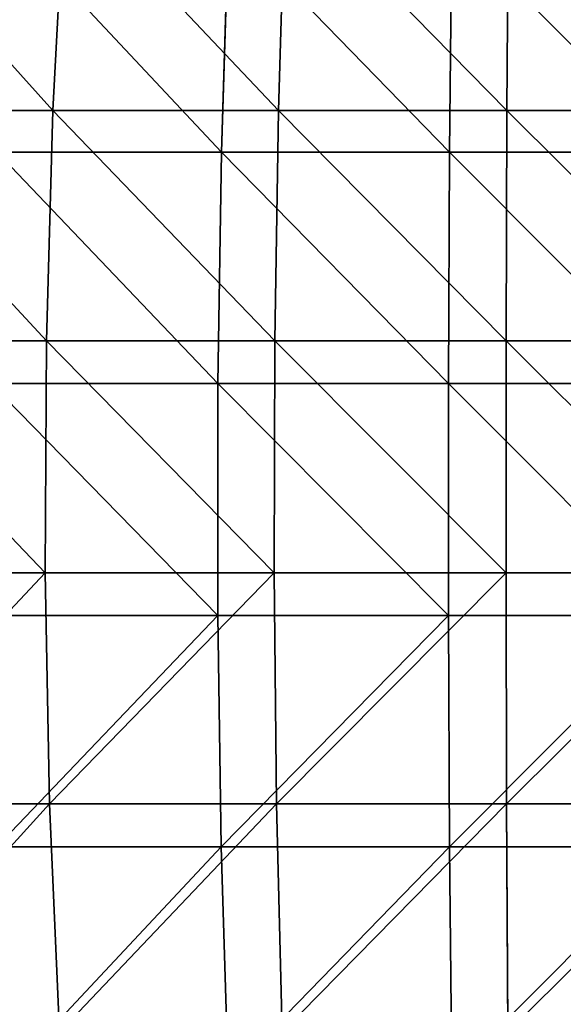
# Model space of a CAD drawing. Extents: x 0.04 to 8.7, y -7.15 to 0.
# Tile 73 of 256: x 3.67 to 4.37, y -4.84 to -3.58. Entities that reach past the tile are written whole.
import ezdxf

# ---------------------------------------------------------------- set-up
doc = ezdxf.new("R2010")
doc.units = 0
doc.header["$MEASUREMENT"] = 0
doc.layers.get('0').update_dxf_attribs({"linetype": 'CONTINUOUS'})

# ---------------------------------------------------------------- blocks, each defined once
blk = doc.blocks.new('ACE_M_STL')
at = {"color": 0}
for p, q in [((3.7304, -3.4012, 2.7273), (3.715, -3.6925, 2.7925)), ((3.7304, -3.4012, 2.7273), (3.715, -3.6925, 2.7925)), ((3.7304, -3.4012, -2.7273), (3.715, -3.6925, -2.7925)), ((3.7304, -3.4012, -2.7273), (3.715, -3.6925, -2.7925)), ((4.0142, -3.4012, 2.779), (4.0056, -3.6925, 2.8454)), ((4.0142, -3.4012, 2.779), (4.0056, -3.6925, 2.8454)), ((4.0142, -3.4012, -2.779), (4.0056, -3.6925, -2.8454)), ((4.0142, -3.4012, -2.779), (4.0056, -3.6925, -2.8454)), ((4.3019, -3.4012, 2.8013), (4.3001, -3.6925, 2.8682)), ((4.3019, -3.4012, 2.8013), (4.3001, -3.6925, 2.8682)), ((4.3019, -3.4012, -2.8013), (4.3001, -3.6925, -2.8682)), ((4.3019, -3.4012, -2.8013), (4.3001, -3.6925, -2.8682)), ((3.9322, -3.7462, 2.8843), (3.9414, -3.4531, 2.8242)), ((3.9322, -3.7462, 2.8843), (3.9414, -3.4531, 2.8242)), ((3.9322, -3.7462, -2.8843), (3.9414, -3.4531, -2.8242)), ((3.9322, -3.7462, -2.8843), (3.9414, -3.4531, -2.8242)), ((4.2262, -3.7462, 2.9142), (4.2293, -3.4531, 2.8535)), ((4.2262, -3.7462, 2.9142), (4.2293, -3.4531, 2.8535)), ((4.2262, -3.7462, -2.9142), (4.2293, -3.4531, -2.8535)), ((4.2262, -3.7462, -2.9142), (4.2293, -3.4531, -2.8535)), ((3.4314, -3.6925, 2.7099), (3.715, -3.6925, 2.7925)), ((3.715, -3.6925, -2.7925), (3.4314, -3.6925, -2.7099)), ((3.4314, -3.6925, 2.7099), (3.715, -3.6925, 2.7925)), ((3.715, -3.6925, -2.7925), (3.4314, -3.6925, -2.7099)), ((3.715, -3.6925, 2.7925), (3.7066, -3.9892, 2.8282)), ((3.715, -3.6925, 2.7925), (3.7066, -3.9892, 2.8282)), ((3.715, -3.6925, -2.7925), (3.7066, -3.9892, -2.8282)), ((3.715, -3.6925, -2.7925), (3.7066, -3.9892, -2.8282)), ((3.715, -3.6925, 2.7925), (4.0056, -3.6925, 2.8454)), ((4.0056, -3.6925, -2.8454), (3.715, -3.6925, -2.7925)), ((3.715, -3.6925, 2.7925), (4.0056, -3.6925, 2.8454)), ((4.0056, -3.6925, -2.8454), (3.715, -3.6925, -2.7925)), ((4.0056, -3.6925, 2.8454), (4.0009, -3.9892, 2.8818)), ((4.0056, -3.6925, 2.8454), (4.0009, -3.9892, 2.8818)), ((4.0056, -3.6925, -2.8454), (4.0009, -3.9892, -2.8818)), ((4.0056, -3.6925, -2.8454), (4.0009, -3.9892, -2.8818)), ((4.0056, -3.6925, 2.8454), (4.3001, -3.6925, 2.8682)), ((4.3001, -3.6925, -2.8682), (4.0056, -3.6925, -2.8454)), ((4.0056, -3.6925, 2.8454), (4.3001, -3.6925, 2.8682)), ((4.3001, -3.6925, -2.8682), (4.0056, -3.6925, -2.8454)), ((4.3001, -3.6925, 2.8682), (4.2992, -3.9892, 2.9049)), ((4.3001, -3.6925, 2.8682), (4.2992, -3.9892, 2.9049)), ((4.3001, -3.6925, -2.8682), (4.2992, -3.9892, -2.9049)), ((4.3001, -3.6925, -2.8682), (4.2992, -3.9892, -2.9049)), ((4.3001, -3.6925, 2.8682), (4.5954, -3.6925, 2.8606)), ((4.5954, -3.6925, -2.8606), (4.3001, -3.6925, -2.8682)), ((4.3001, -3.6925, 2.8682), (4.5954, -3.6925, 2.8606)), ((4.5954, -3.6925, -2.8606), (4.3001, -3.6925, -2.8682)), ((3.6426, -3.7462, 2.8248), (3.9322, -3.7462, 2.8843)), ((3.9322, -3.7462, -2.8843), (3.6426, -3.7462, -2.8248)), ((3.6426, -3.7462, 2.8248), (3.9322, -3.7462, 2.8843)), ((3.9322, -3.7462, -2.8843), (3.6426, -3.7462, -2.8248)), ((3.9275, -4.0441, 2.9147), (3.9322, -3.7462, 2.8843)), ((3.9275, -4.0441, 2.9147), (3.9322, -3.7462, 2.8843)), ((3.9275, -4.0441, -2.9147), (3.9322, -3.7462, -2.8843)), ((3.9275, -4.0441, -2.9147), (3.9322, -3.7462, -2.8843)), ((3.9322, -3.7462, 2.8843), (4.2262, -3.7462, 2.9142)), ((4.2262, -3.7462, -2.9142), (3.9322, -3.7462, -2.8843)), ((3.9322, -3.7462, 2.8843), (4.2262, -3.7462, 2.9142)), ((4.2262, -3.7462, -2.9142), (3.9322, -3.7462, -2.8843)), ((4.2247, -4.0441, 2.9449), (4.2262, -3.7462, 2.9142)), ((4.2247, -4.0441, 2.9449), (4.2262, -3.7462, 2.9142)), ((4.2247, -4.0441, -2.9449), (4.2262, -3.7462, -2.9142)), ((4.2247, -4.0441, -2.9449), (4.2262, -3.7462, -2.9142)), ((4.2262, -3.7462, 2.9142), (4.5218, -3.7462, 2.9142)), ((4.5218, -3.7462, -2.9142), (4.2262, -3.7462, -2.9142)), ((4.2262, -3.7462, 2.9142), (4.5218, -3.7462, 2.9142)), ((4.5218, -3.7462, -2.9142), (4.2262, -3.7462, -2.9142)), ((3.4193, -3.9892, 2.7446), (3.7066, -3.9892, 2.8282)), ((3.7066, -3.9892, -2.8282), (3.4193, -3.9892, -2.7446)), ((3.4193, -3.9892, 2.7446), (3.7066, -3.9892, 2.8282)), ((3.7066, -3.9892, -2.8282), (3.4193, -3.9892, -2.7446)), ((3.7066, -3.9892, 2.8282), (3.7052, -4.2881, 2.8341)), ((3.7066, -3.9892, 2.8282), (3.7052, -4.2881, 2.8341)), ((3.7066, -3.9892, -2.8282), (3.7052, -4.2881, -2.8341)), ((3.7066, -3.9892, -2.8282), (3.7052, -4.2881, -2.8341)), ((3.7066, -3.9892, 2.8282), (4.0009, -3.9892, 2.8818)), ((4.0009, -3.9892, -2.8818), (3.7066, -3.9892, -2.8282)), ((3.7066, -3.9892, 2.8282), (4.0009, -3.9892, 2.8818)), ((4.0009, -3.9892, -2.8818), (3.7066, -3.9892, -2.8282)), ((4.0009, -3.9892, 2.8818), (4.0001, -4.2881, 2.8879)), ((4.0009, -3.9892, 2.8818), (4.0001, -4.2881, 2.8879)), ((4.0009, -3.9892, -2.8818), (4.0001, -4.2881, -2.8879)), ((4.0009, -3.9892, -2.8818), (4.0001, -4.2881, -2.8879)), ((4.0009, -3.9892, 2.8818), (4.2992, -3.9892, 2.9049)), ((4.2992, -3.9892, -2.9049), (4.0009, -3.9892, -2.8818)), ((4.0009, -3.9892, 2.8818), (4.2992, -3.9892, 2.9049)), ((4.2992, -3.9892, -2.9049), (4.0009, -3.9892, -2.8818)), ((4.2992, -3.9892, 2.9049), (4.299, -4.2881, 2.911)), ((4.2992, -3.9892, 2.9049), (4.299, -4.2881, 2.911)), ((4.2992, -3.9892, -2.9049), (4.299, -4.2881, -2.911)), ((4.2992, -3.9892, -2.9049), (4.299, -4.2881, -2.911)), ((4.2992, -3.9892, 2.9049), (4.5983, -3.9892, 2.8972)), ((4.5983, -3.9892, -2.8972), (4.2992, -3.9892, -2.9049)), ((4.2992, -3.9892, 2.9049), (4.5983, -3.9892, 2.8972)), ((4.5983, -3.9892, -2.8972), (4.2992, -3.9892, -2.9049)), ((3.6349, -4.0441, 2.8546), (3.9275, -4.0441, 2.9147)), ((3.9275, -4.0441, -2.9147), (3.6349, -4.0441, -2.8546)), ((3.6349, -4.0441, 2.8546), (3.9275, -4.0441, 2.9147)), ((3.9275, -4.0441, -2.9147), (3.6349, -4.0441, -2.8546)), ((3.9274, -4.3434, 2.9152), (3.9275, -4.0441, 2.9147)), ((3.9274, -4.3434, 2.9152), (3.9275, -4.0441, 2.9147)), ((3.9274, -4.3434, -2.9152), (3.9275, -4.0441, -2.9147)), ((3.9274, -4.3434, -2.9152), (3.9275, -4.0441, -2.9147)), ((3.9275, -4.0441, 2.9147), (4.2247, -4.0441, 2.9449)), ((4.2247, -4.0441, -2.9449), (3.9275, -4.0441, -2.9147)), ((3.9275, -4.0441, 2.9147), (4.2247, -4.0441, 2.9449)), ((4.2247, -4.0441, -2.9449), (3.9275, -4.0441, -2.9147)), ((4.2246, -4.3434, 2.9454), (4.2247, -4.0441, 2.9449)), ((4.2246, -4.3434, 2.9454), (4.2247, -4.0441, 2.9449)), ((4.2246, -4.3434, -2.9454), (4.2247, -4.0441, -2.9449)), ((4.2246, -4.3434, -2.9454), (4.2247, -4.0441, -2.9449)), ((4.2247, -4.0441, 2.9449), (4.5234, -4.0441, 2.9449)), ((4.5234, -4.0441, -2.9449), (4.2247, -4.0441, -2.9449)), ((4.2247, -4.0441, 2.9449), (4.5234, -4.0441, 2.9449)), ((4.5234, -4.0441, -2.9449), (4.2247, -4.0441, -2.9449)), ((3.4173, -4.2881, 2.7504), (3.7052, -4.2881, 2.8341)), ((3.7052, -4.2881, -2.8341), (3.4173, -4.2881, -2.7504)), ((3.4173, -4.2881, 2.7504), (3.7052, -4.2881, 2.8341)), ((3.7052, -4.2881, -2.8341), (3.4173, -4.2881, -2.7504)), ((3.7052, -4.2881, 2.8341), (3.7108, -4.5861, 2.8103)), ((3.7052, -4.2881, 2.8341), (3.7108, -4.5861, 2.8103)), ((3.7052, -4.2881, 2.8341), (4.0001, -4.2881, 2.8879)), ((4.0001, -4.2881, -2.8879), (3.7052, -4.2881, -2.8341)), ((3.7052, -4.2881, -2.8341), (3.7108, -4.5861, -2.8103)), ((3.7052, -4.2881, -2.8341), (3.7108, -4.5861, -2.8103)), ((3.7052, -4.2881, 2.8341), (4.0001, -4.2881, 2.8879)), ((4.0001, -4.2881, -2.8879), (3.7052, -4.2881, -2.8341)), ((4.0001, -4.2881, 2.8879), (4.0033, -4.5861, 2.8636)), ((4.0001, -4.2881, 2.8879), (4.0033, -4.5861, 2.8636)), ((4.0001, -4.2881, 2.8879), (4.299, -4.2881, 2.911)), ((4.299, -4.2881, -2.911), (4.0001, -4.2881, -2.8879)), ((4.0001, -4.2881, -2.8879), (4.0033, -4.5861, -2.8636)), ((4.0001, -4.2881, -2.8879), (4.0033, -4.5861, -2.8636)), ((4.0001, -4.2881, 2.8879), (4.299, -4.2881, 2.911)), ((4.299, -4.2881, -2.911), (4.0001, -4.2881, -2.8879)), ((4.299, -4.2881, 2.911), (4.2997, -4.5861, 2.8865)), ((4.299, -4.2881, 2.911), (4.2997, -4.5861, 2.8865)), ((4.299, -4.2881, 2.911), (4.5988, -4.2881, 2.9033)), ((4.5988, -4.2881, -2.9033), (4.299, -4.2881, -2.911)), ((4.299, -4.2881, -2.911), (4.2997, -4.5861, -2.8865)), ((4.299, -4.2881, -2.911), (4.2997, -4.5861, -2.8865)), ((4.299, -4.2881, 2.911), (4.5988, -4.2881, 2.9033)), ((4.5988, -4.2881, -2.9033), (4.299, -4.2881, -2.911)), ((3.6348, -4.3434, 2.855), (3.9274, -4.3434, 2.9152)), ((3.9274, -4.3434, -2.9152), (3.6348, -4.3434, -2.855)), ((3.6348, -4.3434, 2.855), (3.9274, -4.3434, 2.9152)), ((3.9274, -4.3434, -2.9152), (3.6348, -4.3434, -2.855)), ((3.9274, -4.3434, 2.9152), (4.2246, -4.3434, 2.9454)), ((4.2246, -4.3434, -2.9454), (3.9274, -4.3434, -2.9152)), ((3.9319, -4.6414, 2.8857), (3.9274, -4.3434, 2.9152)), ((3.9274, -4.3434, 2.9152), (4.2246, -4.3434, 2.9454)), ((3.9319, -4.6414, 2.8857), (3.9274, -4.3434, 2.9152)), ((3.9319, -4.6414, -2.8857), (3.9274, -4.3434, -2.9152)), ((4.2246, -4.3434, -2.9454), (3.9274, -4.3434, -2.9152)), ((3.9319, -4.6414, -2.8857), (3.9274, -4.3434, -2.9152)), ((4.2246, -4.3434, 2.9454), (4.5234, -4.3434, 2.9454)), ((4.5234, -4.3434, -2.9454), (4.2246, -4.3434, -2.9454)), ((4.2262, -4.6414, 2.9156), (4.2246, -4.3434, 2.9454)), ((4.2246, -4.3434, 2.9454), (4.5234, -4.3434, 2.9454)), ((4.2262, -4.6414, 2.9156), (4.2246, -4.3434, 2.9454)), ((4.2262, -4.6414, -2.9156), (4.2246, -4.3434, -2.9454)), ((4.5234, -4.3434, -2.9454), (4.2246, -4.3434, -2.9454)), ((4.2262, -4.6414, -2.9156), (4.2246, -4.3434, -2.9454)), ((3.4254, -4.5861, 2.7272), (3.7108, -4.5861, 2.8103)), ((3.7108, -4.5861, -2.8103), (3.4254, -4.5861, -2.7272)), ((3.4254, -4.5861, 2.7272), (3.7108, -4.5861, 2.8103)), ((3.7108, -4.5861, -2.8103), (3.4254, -4.5861, -2.7272)), ((3.7108, -4.5861, 2.8103), (3.7234, -4.88, 2.7568)), ((3.7108, -4.5861, 2.8103), (3.7234, -4.88, 2.7568)), ((3.7108, -4.5861, 2.8103), (4.0033, -4.5861, 2.8636)), ((4.0033, -4.5861, -2.8636), (3.7108, -4.5861, -2.8103)), ((3.7108, -4.5861, -2.8103), (3.7234, -4.88, -2.7568)), ((3.7108, -4.5861, -2.8103), (3.7234, -4.88, -2.7568)), ((3.7108, -4.5861, 2.8103), (4.0033, -4.5861, 2.8636)), ((4.0033, -4.5861, -2.8636), (3.7108, -4.5861, -2.8103)), ((4.0033, -4.5861, 2.8636), (4.0103, -4.88, 2.8091)), ((4.0033, -4.5861, 2.8636), (4.0103, -4.88, 2.8091)), ((4.0033, -4.5861, 2.8636), (4.2997, -4.5861, 2.8865)), ((4.2997, -4.5861, -2.8865), (4.0033, -4.5861, -2.8636)), ((4.0033, -4.5861, -2.8636), (4.0103, -4.88, -2.8091)), ((4.0033, -4.5861, -2.8636), (4.0103, -4.88, -2.8091)), ((4.0033, -4.5861, 2.8636), (4.2997, -4.5861, 2.8865)), ((4.2997, -4.5861, -2.8865), (4.0033, -4.5861, -2.8636)), ((4.2997, -4.5861, 2.8865), (4.3011, -4.88, 2.8316)), ((4.2997, -4.5861, 2.8865), (4.3011, -4.88, 2.8316)), ((4.2997, -4.5861, 2.8865), (4.5969, -4.5861, 2.8788)), ((4.5969, -4.5861, -2.8788), (4.2997, -4.5861, -2.8865)), ((4.2997, -4.5861, -2.8865), (4.3011, -4.88, -2.8316)), ((4.2997, -4.5861, -2.8865), (4.3011, -4.88, -2.8316)), ((4.2997, -4.5861, 2.8865), (4.5969, -4.5861, 2.8788)), ((4.5969, -4.5861, -2.8788), (4.2997, -4.5861, -2.8865)), ((3.6423, -4.6414, 2.8261), (3.9319, -4.6414, 2.8857)), ((3.9319, -4.6414, -2.8857), (3.6423, -4.6414, -2.8261)), ((3.6423, -4.6414, 2.8261), (3.9319, -4.6414, 2.8857)), ((3.9319, -4.6414, -2.8857), (3.6423, -4.6414, -2.8261)), ((3.9319, -4.6414, 2.8857), (4.2262, -4.6414, 2.9156)), ((4.2262, -4.6414, -2.9156), (3.9319, -4.6414, -2.8857)), ((3.941, -4.9347, 2.8265), (3.9319, -4.6414, 2.8857)), ((3.9319, -4.6414, 2.8857), (4.2262, -4.6414, 2.9156)), ((3.941, -4.9347, 2.8265), (3.9319, -4.6414, 2.8857)), ((3.941, -4.9347, -2.8265), (3.9319, -4.6414, -2.8857)), ((4.2262, -4.6414, -2.9156), (3.9319, -4.6414, -2.8857)), ((3.941, -4.9347, -2.8265), (3.9319, -4.6414, -2.8857)), ((4.2262, -4.6414, 2.9156), (4.5219, -4.6414, 2.9156)), ((4.5219, -4.6414, -2.9156), (4.2262, -4.6414, -2.9156)), ((4.2292, -4.9347, 2.8558), (4.2262, -4.6414, 2.9156)), ((4.2262, -4.6414, 2.9156), (4.5219, -4.6414, 2.9156)), ((4.2292, -4.9347, 2.8558), (4.2262, -4.6414, 2.9156)), ((4.2292, -4.9347, -2.8558), (4.2262, -4.6414, -2.9156)), ((4.5219, -4.6414, -2.9156), (4.2262, -4.6414, -2.9156)), ((4.2292, -4.9347, -2.8558), (4.2262, -4.6414, -2.9156))]:
    blk.add_line(p, q, dxfattribs=at)
mesh = blk.add_polyface(dxfattribs=at)
corners = [(3.4534, -3.4012, 2.6467), (3.715, -3.6925, 2.7925), (3.4314, -3.6925, 2.7099), (3.7304, -3.4012, 2.7273)]
mesh.append_faces([[corners[k] for k in face] for face in [(0, 1, 2), (1, 0, 3)]], dxfattribs={"vtx0": -1, "color": 0})
mesh = blk.add_polyface(dxfattribs=at)
corners = [(3.715, -3.6925, -2.7925), (3.4534, -3.4012, -2.6467), (3.4314, -3.6925, -2.7099), (3.7304, -3.4012, -2.7273)]
mesh.append_faces([[corners[k] for k in face] for face in [(0, 1, 2), (1, 0, 3)]], dxfattribs={"vtx0": -1, "color": 0})
mesh = blk.add_polyface(dxfattribs=at)
corners = [(3.7304, -3.4012, 2.7273), (4.0056, -3.6925, 2.8454), (3.715, -3.6925, 2.7925), (4.0142, -3.4012, 2.779)]
mesh.append_faces([[corners[k] for k in face] for face in [(0, 1, 2), (1, 0, 3)]], dxfattribs={"vtx0": -1, "color": 0})
mesh = blk.add_polyface(dxfattribs=at)
corners = [(4.0056, -3.6925, -2.8454), (3.7304, -3.4012, -2.7273), (3.715, -3.6925, -2.7925), (4.0142, -3.4012, -2.779)]
mesh.append_faces([[corners[k] for k in face] for face in [(0, 1, 2), (1, 0, 3)]], dxfattribs={"vtx0": -1, "color": 0})
mesh = blk.add_polyface(dxfattribs=at)
corners = [(4.0142, -3.4012, 2.779), (4.3001, -3.6925, 2.8682), (4.0056, -3.6925, 2.8454), (4.3019, -3.4012, 2.8013)]
mesh.append_faces([[corners[k] for k in face] for face in [(0, 1, 2), (1, 0, 3)]], dxfattribs={"vtx0": -1, "color": 0})
mesh = blk.add_polyface(dxfattribs=at)
corners = [(4.3001, -3.6925, -2.8682), (4.0142, -3.4012, -2.779), (4.0056, -3.6925, -2.8454), (4.3019, -3.4012, -2.8013)]
mesh.append_faces([[corners[k] for k in face] for face in [(0, 1, 2), (1, 0, 3)]], dxfattribs={"vtx0": -1, "color": 0})
mesh = blk.add_polyface(dxfattribs=at)
corners = [(4.3019, -3.4012, 2.8013), (4.5954, -3.6925, 2.8606), (4.3001, -3.6925, 2.8682), (4.5903, -3.4012, 2.7939)]
mesh.append_faces([[corners[k] for k in face] for face in [(0, 1, 2), (1, 0, 3)]], dxfattribs={"vtx0": -1, "color": 0})
mesh = blk.add_polyface(dxfattribs=at)
corners = [(4.5954, -3.6925, -2.8606), (4.3019, -3.4012, -2.8013), (4.3001, -3.6925, -2.8682), (4.5903, -3.4012, -2.7939)]
mesh.append_faces([[corners[k] for k in face] for face in [(0, 1, 2), (1, 0, 3)]], dxfattribs={"vtx0": -1, "color": 0})
mesh = blk.add_polyface(dxfattribs=at)
corners = [(3.9322, -3.7462, 2.8843), (3.6579, -3.4531, 2.766), (3.6426, -3.7462, 2.8248), (3.9414, -3.4531, 2.8242)]
mesh.append_faces([[corners[k] for k in face] for face in [(0, 1, 2), (1, 0, 3)]], dxfattribs={"vtx0": -1, "color": 0})
mesh = blk.add_polyface(dxfattribs=at)
corners = [(3.6579, -3.4531, -2.766), (3.9322, -3.7462, -2.8843), (3.6426, -3.7462, -2.8248), (3.9414, -3.4531, -2.8242)]
mesh.append_faces([[corners[k] for k in face] for face in [(0, 1, 2), (1, 0, 3)]], dxfattribs={"vtx0": -1, "color": 0})
mesh = blk.add_polyface(dxfattribs=at)
corners = [(4.2262, -3.7462, 2.9142), (3.9414, -3.4531, 2.8242), (3.9322, -3.7462, 2.8843), (4.2293, -3.4531, 2.8535)]
mesh.append_faces([[corners[k] for k in face] for face in [(0, 1, 2), (1, 0, 3)]], dxfattribs={"vtx0": -1, "color": 0})
mesh = blk.add_polyface(dxfattribs=at)
corners = [(3.9414, -3.4531, -2.8242), (4.2262, -3.7462, -2.9142), (3.9322, -3.7462, -2.8843), (4.2293, -3.4531, -2.8535)]
mesh.append_faces([[corners[k] for k in face] for face in [(0, 1, 2), (1, 0, 3)]], dxfattribs={"vtx0": -1, "color": 0})
mesh = blk.add_polyface(dxfattribs=at)
corners = [(4.5218, -3.7462, 2.9142), (4.2293, -3.4531, 2.8535), (4.2262, -3.7462, 2.9142), (4.5187, -3.4531, 2.8535)]
mesh.append_faces([[corners[k] for k in face] for face in [(0, 1, 2), (1, 0, 3)]], dxfattribs={"vtx0": -1, "color": 0})
mesh = blk.add_polyface(dxfattribs=at)
corners = [(4.2293, -3.4531, -2.8535), (4.5218, -3.7462, -2.9142), (4.2262, -3.7462, -2.9142), (4.5187, -3.4531, -2.8535)]
mesh.append_faces([[corners[k] for k in face] for face in [(0, 1, 2), (1, 0, 3)]], dxfattribs={"vtx0": -1, "color": 0})
mesh = blk.add_polyface(dxfattribs=at)
corners = [(3.4314, -3.6925, 2.7099), (3.7066, -3.9892, 2.8282), (3.4193, -3.9892, 2.7446), (3.715, -3.6925, 2.7925)]
mesh.append_faces([[corners[k] for k in face] for face in [(0, 1, 2), (1, 0, 3)]], dxfattribs={"vtx0": -1, "color": 0})
mesh = blk.add_polyface(dxfattribs=at)
corners = [(3.7066, -3.9892, -2.8282), (3.4314, -3.6925, -2.7099), (3.4193, -3.9892, -2.7446), (3.715, -3.6925, -2.7925)]
mesh.append_faces([[corners[k] for k in face] for face in [(0, 1, 2), (1, 0, 3)]], dxfattribs={"vtx0": -1, "color": 0})
mesh = blk.add_polyface(dxfattribs=at)
corners = [(3.715, -3.6925, 2.7925), (4.0009, -3.9892, 2.8818), (3.7066, -3.9892, 2.8282), (4.0056, -3.6925, 2.8454)]
mesh.append_faces([[corners[k] for k in face] for face in [(0, 1, 2), (1, 0, 3)]], dxfattribs={"vtx0": -1, "color": 0})
mesh = blk.add_polyface(dxfattribs=at)
corners = [(4.0009, -3.9892, -2.8818), (3.715, -3.6925, -2.7925), (3.7066, -3.9892, -2.8282), (4.0056, -3.6925, -2.8454)]
mesh.append_faces([[corners[k] for k in face] for face in [(0, 1, 2), (1, 0, 3)]], dxfattribs={"vtx0": -1, "color": 0})
mesh = blk.add_polyface(dxfattribs=at)
corners = [(4.0056, -3.6925, 2.8454), (4.2992, -3.9892, 2.9049), (4.0009, -3.9892, 2.8818), (4.3001, -3.6925, 2.8682)]
mesh.append_faces([[corners[k] for k in face] for face in [(0, 1, 2), (1, 0, 3)]], dxfattribs={"vtx0": -1, "color": 0})
mesh = blk.add_polyface(dxfattribs=at)
corners = [(4.2992, -3.9892, -2.9049), (4.0056, -3.6925, -2.8454), (4.0009, -3.9892, -2.8818), (4.3001, -3.6925, -2.8682)]
mesh.append_faces([[corners[k] for k in face] for face in [(0, 1, 2), (1, 0, 3)]], dxfattribs={"vtx0": -1, "color": 0})
mesh = blk.add_polyface(dxfattribs=at)
corners = [(4.3001, -3.6925, 2.8682), (4.5983, -3.9892, 2.8972), (4.2992, -3.9892, 2.9049), (4.5954, -3.6925, 2.8606)]
mesh.append_faces([[corners[k] for k in face] for face in [(0, 1, 2), (1, 0, 3)]], dxfattribs={"vtx0": -1, "color": 0})
mesh = blk.add_polyface(dxfattribs=at)
corners = [(4.5983, -3.9892, -2.8972), (4.3001, -3.6925, -2.8682), (4.2992, -3.9892, -2.9049), (4.5954, -3.6925, -2.8606)]
mesh.append_faces([[corners[k] for k in face] for face in [(0, 1, 2), (1, 0, 3)]], dxfattribs={"vtx0": -1, "color": 0})
mesh = blk.add_polyface(dxfattribs=at)
corners = [(3.9275, -4.0441, 2.9147), (3.6426, -3.7462, 2.8248), (3.6349, -4.0441, 2.8546), (3.9322, -3.7462, 2.8843)]
mesh.append_faces([[corners[k] for k in face] for face in [(0, 1, 2), (1, 0, 3)]], dxfattribs={"vtx0": -1, "color": 0})
mesh = blk.add_polyface(dxfattribs=at)
corners = [(3.6426, -3.7462, -2.8248), (3.9275, -4.0441, -2.9147), (3.6349, -4.0441, -2.8546), (3.9322, -3.7462, -2.8843)]
mesh.append_faces([[corners[k] for k in face] for face in [(0, 1, 2), (1, 0, 3)]], dxfattribs={"vtx0": -1, "color": 0})
mesh = blk.add_polyface(dxfattribs=at)
corners = [(4.2247, -4.0441, 2.9449), (3.9322, -3.7462, 2.8843), (3.9275, -4.0441, 2.9147), (4.2262, -3.7462, 2.9142)]
mesh.append_faces([[corners[k] for k in face] for face in [(0, 1, 2), (1, 0, 3)]], dxfattribs={"vtx0": -1, "color": 0})
mesh = blk.add_polyface(dxfattribs=at)
corners = [(3.9322, -3.7462, -2.8843), (4.2247, -4.0441, -2.9449), (3.9275, -4.0441, -2.9147), (4.2262, -3.7462, -2.9142)]
mesh.append_faces([[corners[k] for k in face] for face in [(0, 1, 2), (1, 0, 3)]], dxfattribs={"vtx0": -1, "color": 0})
mesh = blk.add_polyface(dxfattribs=at)
corners = [(4.5234, -4.0441, 2.9449), (4.2262, -3.7462, 2.9142), (4.2247, -4.0441, 2.9449), (4.5218, -3.7462, 2.9142)]
mesh.append_faces([[corners[k] for k in face] for face in [(0, 1, 2), (1, 0, 3)]], dxfattribs={"vtx0": -1, "color": 0})
mesh = blk.add_polyface(dxfattribs=at)
corners = [(4.2262, -3.7462, -2.9142), (4.5234, -4.0441, -2.9449), (4.2247, -4.0441, -2.9449), (4.5218, -3.7462, -2.9142)]
mesh.append_faces([[corners[k] for k in face] for face in [(0, 1, 2), (1, 0, 3)]], dxfattribs={"vtx0": -1, "color": 0})
mesh = blk.add_polyface(dxfattribs=at)
corners = [(3.4193, -3.9892, 2.7446), (3.7052, -4.2881, 2.8341), (3.4173, -4.2881, 2.7504), (3.7066, -3.9892, 2.8282)]
mesh.append_faces([[corners[k] for k in face] for face in [(0, 1, 2), (1, 0, 3)]], dxfattribs={"vtx0": -1, "color": 0})
mesh = blk.add_polyface(dxfattribs=at)
corners = [(3.7052, -4.2881, -2.8341), (3.4193, -3.9892, -2.7446), (3.4173, -4.2881, -2.7504), (3.7066, -3.9892, -2.8282)]
mesh.append_faces([[corners[k] for k in face] for face in [(0, 1, 2), (1, 0, 3)]], dxfattribs={"vtx0": -1, "color": 0})
mesh = blk.add_polyface(dxfattribs=at)
corners = [(3.7066, -3.9892, 2.8282), (4.0001, -4.2881, 2.8879), (3.7052, -4.2881, 2.8341), (4.0009, -3.9892, 2.8818)]
mesh.append_faces([[corners[k] for k in face] for face in [(0, 1, 2), (1, 0, 3)]], dxfattribs={"vtx0": -1, "color": 0})
mesh = blk.add_polyface(dxfattribs=at)
corners = [(4.0001, -4.2881, -2.8879), (3.7066, -3.9892, -2.8282), (3.7052, -4.2881, -2.8341), (4.0009, -3.9892, -2.8818)]
mesh.append_faces([[corners[k] for k in face] for face in [(0, 1, 2), (1, 0, 3)]], dxfattribs={"vtx0": -1, "color": 0})
mesh = blk.add_polyface(dxfattribs=at)
corners = [(4.0009, -3.9892, 2.8818), (4.299, -4.2881, 2.911), (4.0001, -4.2881, 2.8879), (4.2992, -3.9892, 2.9049)]
mesh.append_faces([[corners[k] for k in face] for face in [(0, 1, 2), (1, 0, 3)]], dxfattribs={"vtx0": -1, "color": 0})
mesh = blk.add_polyface(dxfattribs=at)
corners = [(4.299, -4.2881, -2.911), (4.0009, -3.9892, -2.8818), (4.0001, -4.2881, -2.8879), (4.2992, -3.9892, -2.9049)]
mesh.append_faces([[corners[k] for k in face] for face in [(0, 1, 2), (1, 0, 3)]], dxfattribs={"vtx0": -1, "color": 0})
mesh = blk.add_polyface(dxfattribs=at)
corners = [(4.2992, -3.9892, 2.9049), (4.5988, -4.2881, 2.9033), (4.299, -4.2881, 2.911), (4.5983, -3.9892, 2.8972)]
mesh.append_faces([[corners[k] for k in face] for face in [(0, 1, 2), (1, 0, 3)]], dxfattribs={"vtx0": -1, "color": 0})
mesh = blk.add_polyface(dxfattribs=at)
corners = [(4.5988, -4.2881, -2.9033), (4.2992, -3.9892, -2.9049), (4.299, -4.2881, -2.911), (4.5983, -3.9892, -2.8972)]
mesh.append_faces([[corners[k] for k in face] for face in [(0, 1, 2), (1, 0, 3)]], dxfattribs={"vtx0": -1, "color": 0})
mesh = blk.add_polyface(dxfattribs=at)
corners = [(3.9274, -4.3434, 2.9152), (3.6349, -4.0441, 2.8546), (3.6348, -4.3434, 2.855), (3.9275, -4.0441, 2.9147)]
mesh.append_faces([[corners[k] for k in face] for face in [(0, 1, 2), (1, 0, 3)]], dxfattribs={"vtx0": -1, "color": 0})
mesh = blk.add_polyface(dxfattribs=at)
corners = [(3.6349, -4.0441, -2.8546), (3.9274, -4.3434, -2.9152), (3.6348, -4.3434, -2.855), (3.9275, -4.0441, -2.9147)]
mesh.append_faces([[corners[k] for k in face] for face in [(0, 1, 2), (1, 0, 3)]], dxfattribs={"vtx0": -1, "color": 0})
mesh = blk.add_polyface(dxfattribs=at)
corners = [(4.2246, -4.3434, 2.9454), (3.9275, -4.0441, 2.9147), (3.9274, -4.3434, 2.9152), (4.2247, -4.0441, 2.9449)]
mesh.append_faces([[corners[k] for k in face] for face in [(0, 1, 2), (1, 0, 3)]], dxfattribs={"vtx0": -1, "color": 0})
mesh = blk.add_polyface(dxfattribs=at)
corners = [(3.9275, -4.0441, -2.9147), (4.2246, -4.3434, -2.9454), (3.9274, -4.3434, -2.9152), (4.2247, -4.0441, -2.9449)]
mesh.append_faces([[corners[k] for k in face] for face in [(0, 1, 2), (1, 0, 3)]], dxfattribs={"vtx0": -1, "color": 0})
mesh = blk.add_polyface(dxfattribs=at)
corners = [(4.5234, -4.3434, 2.9454), (4.2247, -4.0441, 2.9449), (4.2246, -4.3434, 2.9454), (4.5234, -4.0441, 2.9449)]
mesh.append_faces([[corners[k] for k in face] for face in [(0, 1, 2), (1, 0, 3)]], dxfattribs={"vtx0": -1, "color": 0})
mesh = blk.add_polyface(dxfattribs=at)
corners = [(4.2247, -4.0441, -2.9449), (4.5234, -4.3434, -2.9454), (4.2246, -4.3434, -2.9454), (4.5234, -4.0441, -2.9449)]
mesh.append_faces([[corners[k] for k in face] for face in [(0, 1, 2), (1, 0, 3)]], dxfattribs={"vtx0": -1, "color": 0})
mesh = blk.add_polyface(dxfattribs=at)
corners = [(3.7052, -4.2881, 2.8341), (3.4254, -4.5861, 2.7272), (3.4173, -4.2881, 2.7504), (3.7108, -4.5861, 2.8103)]
mesh.append_faces([[corners[k] for k in face] for face in [(0, 1, 2), (1, 0, 3)]], dxfattribs={"vtx0": -1, "color": 0})
mesh = blk.add_polyface(dxfattribs=at)
corners = [(3.4254, -4.5861, -2.7272), (3.7052, -4.2881, -2.8341), (3.4173, -4.2881, -2.7504), (3.7108, -4.5861, -2.8103)]
mesh.append_faces([[corners[k] for k in face] for face in [(0, 1, 2), (1, 0, 3)]], dxfattribs={"vtx0": -1, "color": 0})
mesh = blk.add_polyface(dxfattribs=at)
corners = [(4.0001, -4.2881, 2.8879), (3.7108, -4.5861, 2.8103), (3.7052, -4.2881, 2.8341), (4.0033, -4.5861, 2.8636)]
mesh.append_faces([[corners[k] for k in face] for face in [(0, 1, 2), (1, 0, 3)]], dxfattribs={"vtx0": -1, "color": 0})
mesh = blk.add_polyface(dxfattribs=at)
corners = [(3.7108, -4.5861, -2.8103), (4.0001, -4.2881, -2.8879), (3.7052, -4.2881, -2.8341), (4.0033, -4.5861, -2.8636)]
mesh.append_faces([[corners[k] for k in face] for face in [(0, 1, 2), (1, 0, 3)]], dxfattribs={"vtx0": -1, "color": 0})
mesh = blk.add_polyface(dxfattribs=at)
corners = [(4.299, -4.2881, 2.911), (4.0033, -4.5861, 2.8636), (4.0001, -4.2881, 2.8879), (4.2997, -4.5861, 2.8865)]
mesh.append_faces([[corners[k] for k in face] for face in [(0, 1, 2), (1, 0, 3)]], dxfattribs={"vtx0": -1, "color": 0})
mesh = blk.add_polyface(dxfattribs=at)
corners = [(4.0033, -4.5861, -2.8636), (4.299, -4.2881, -2.911), (4.0001, -4.2881, -2.8879), (4.2997, -4.5861, -2.8865)]
mesh.append_faces([[corners[k] for k in face] for face in [(0, 1, 2), (1, 0, 3)]], dxfattribs={"vtx0": -1, "color": 0})
mesh = blk.add_polyface(dxfattribs=at)
corners = [(4.5988, -4.2881, 2.9033), (4.2997, -4.5861, 2.8865), (4.299, -4.2881, 2.911), (4.5969, -4.5861, 2.8788)]
mesh.append_faces([[corners[k] for k in face] for face in [(0, 1, 2), (1, 0, 3)]], dxfattribs={"vtx0": -1, "color": 0})
mesh = blk.add_polyface(dxfattribs=at)
corners = [(4.2997, -4.5861, -2.8865), (4.5988, -4.2881, -2.9033), (4.299, -4.2881, -2.911), (4.5969, -4.5861, -2.8788)]
mesh.append_faces([[corners[k] for k in face] for face in [(0, 1, 2), (1, 0, 3)]], dxfattribs={"vtx0": -1, "color": 0})
mesh = blk.add_polyface(dxfattribs=at)
corners = [(3.6423, -4.6414, 2.8261), (3.9274, -4.3434, 2.9152), (3.6348, -4.3434, 2.855), (3.9319, -4.6414, 2.8857)]
mesh.append_faces([[corners[k] for k in face] for face in [(0, 1, 2), (1, 0, 3)]], dxfattribs={"vtx0": -1, "color": 0})
mesh = blk.add_polyface(dxfattribs=at)
corners = [(3.9274, -4.3434, -2.9152), (3.6423, -4.6414, -2.8261), (3.6348, -4.3434, -2.855), (3.9319, -4.6414, -2.8857)]
mesh.append_faces([[corners[k] for k in face] for face in [(0, 1, 2), (1, 0, 3)]], dxfattribs={"vtx0": -1, "color": 0})
mesh = blk.add_polyface(dxfattribs=at)
corners = [(3.9319, -4.6414, 2.8857), (4.2246, -4.3434, 2.9454), (3.9274, -4.3434, 2.9152), (4.2262, -4.6414, 2.9156)]
mesh.append_faces([[corners[k] for k in face] for face in [(0, 1, 2), (1, 0, 3)]], dxfattribs={"vtx0": -1, "color": 0})
mesh = blk.add_polyface(dxfattribs=at)
corners = [(4.2246, -4.3434, -2.9454), (3.9319, -4.6414, -2.8857), (3.9274, -4.3434, -2.9152), (4.2262, -4.6414, -2.9156)]
mesh.append_faces([[corners[k] for k in face] for face in [(0, 1, 2), (1, 0, 3)]], dxfattribs={"vtx0": -1, "color": 0})
mesh = blk.add_polyface(dxfattribs=at)
corners = [(4.2262, -4.6414, 2.9156), (4.5234, -4.3434, 2.9454), (4.2246, -4.3434, 2.9454), (4.5219, -4.6414, 2.9156)]
mesh.append_faces([[corners[k] for k in face] for face in [(0, 1, 2), (1, 0, 3)]], dxfattribs={"vtx0": -1, "color": 0})
mesh = blk.add_polyface(dxfattribs=at)
corners = [(4.5234, -4.3434, -2.9454), (4.2262, -4.6414, -2.9156), (4.2246, -4.3434, -2.9454), (4.5219, -4.6414, -2.9156)]
mesh.append_faces([[corners[k] for k in face] for face in [(0, 1, 2), (1, 0, 3)]], dxfattribs={"vtx0": -1, "color": 0})
mesh = blk.add_polyface(dxfattribs=at)
corners = [(3.7108, -4.5861, 2.8103), (3.4434, -4.88, 2.6753), (3.4254, -4.5861, 2.7272), (3.7234, -4.88, 2.7568)]
mesh.append_faces([[corners[k] for k in face] for face in [(0, 1, 2), (1, 0, 3)]], dxfattribs={"vtx0": -1, "color": 0})
mesh = blk.add_polyface(dxfattribs=at)
corners = [(3.4434, -4.88, -2.6753), (3.7108, -4.5861, -2.8103), (3.4254, -4.5861, -2.7272), (3.7234, -4.88, -2.7568)]
mesh.append_faces([[corners[k] for k in face] for face in [(0, 1, 2), (1, 0, 3)]], dxfattribs={"vtx0": -1, "color": 0})
mesh = blk.add_polyface(dxfattribs=at)
corners = [(4.0033, -4.5861, 2.8636), (3.7234, -4.88, 2.7568), (3.7108, -4.5861, 2.8103), (4.0103, -4.88, 2.8091)]
mesh.append_faces([[corners[k] for k in face] for face in [(0, 1, 2), (1, 0, 3)]], dxfattribs={"vtx0": -1, "color": 0})
mesh = blk.add_polyface(dxfattribs=at)
corners = [(3.7234, -4.88, -2.7568), (4.0033, -4.5861, -2.8636), (3.7108, -4.5861, -2.8103), (4.0103, -4.88, -2.8091)]
mesh.append_faces([[corners[k] for k in face] for face in [(0, 1, 2), (1, 0, 3)]], dxfattribs={"vtx0": -1, "color": 0})
mesh = blk.add_polyface(dxfattribs=at)
corners = [(4.2997, -4.5861, 2.8865), (4.0103, -4.88, 2.8091), (4.0033, -4.5861, 2.8636), (4.3011, -4.88, 2.8316)]
mesh.append_faces([[corners[k] for k in face] for face in [(0, 1, 2), (1, 0, 3)]], dxfattribs={"vtx0": -1, "color": 0})
mesh = blk.add_polyface(dxfattribs=at)
corners = [(4.0103, -4.88, -2.8091), (4.2997, -4.5861, -2.8865), (4.0033, -4.5861, -2.8636), (4.3011, -4.88, -2.8316)]
mesh.append_faces([[corners[k] for k in face] for face in [(0, 1, 2), (1, 0, 3)]], dxfattribs={"vtx0": -1, "color": 0})
mesh = blk.add_polyface(dxfattribs=at)
corners = [(4.5969, -4.5861, 2.8788), (4.3011, -4.88, 2.8316), (4.2997, -4.5861, 2.8865), (4.5926, -4.88, 2.8241)]
mesh.append_faces([[corners[k] for k in face] for face in [(0, 1, 2), (1, 0, 3)]], dxfattribs={"vtx0": -1, "color": 0})
mesh = blk.add_polyface(dxfattribs=at)
corners = [(4.3011, -4.88, -2.8316), (4.5969, -4.5861, -2.8788), (4.2997, -4.5861, -2.8865), (4.5926, -4.88, -2.8241)]
mesh.append_faces([[corners[k] for k in face] for face in [(0, 1, 2), (1, 0, 3)]], dxfattribs={"vtx0": -1, "color": 0})
mesh = blk.add_polyface(dxfattribs=at)
corners = [(3.6573, -4.9347, 2.7682), (3.9319, -4.6414, 2.8857), (3.6423, -4.6414, 2.8261), (3.941, -4.9347, 2.8265)]
mesh.append_faces([[corners[k] for k in face] for face in [(0, 1, 2), (1, 0, 3)]], dxfattribs={"vtx0": -1, "color": 0})
mesh = blk.add_polyface(dxfattribs=at)
corners = [(3.9319, -4.6414, -2.8857), (3.6573, -4.9347, -2.7682), (3.6423, -4.6414, -2.8261), (3.941, -4.9347, -2.8265)]
mesh.append_faces([[corners[k] for k in face] for face in [(0, 1, 2), (1, 0, 3)]], dxfattribs={"vtx0": -1, "color": 0})
mesh = blk.add_polyface(dxfattribs=at)
corners = [(3.941, -4.9347, 2.8265), (4.2262, -4.6414, 2.9156), (3.9319, -4.6414, 2.8857), (4.2292, -4.9347, 2.8558)]
mesh.append_faces([[corners[k] for k in face] for face in [(0, 1, 2), (1, 0, 3)]], dxfattribs={"vtx0": -1, "color": 0})
mesh = blk.add_polyface(dxfattribs=at)
corners = [(4.2262, -4.6414, -2.9156), (3.941, -4.9347, -2.8265), (3.9319, -4.6414, -2.8857), (4.2292, -4.9347, -2.8558)]
mesh.append_faces([[corners[k] for k in face] for face in [(0, 1, 2), (1, 0, 3)]], dxfattribs={"vtx0": -1, "color": 0})
mesh = blk.add_polyface(dxfattribs=at)
corners = [(4.2292, -4.9347, 2.8558), (4.5219, -4.6414, 2.9156), (4.2262, -4.6414, 2.9156), (4.5188, -4.9347, 2.8558)]
mesh.append_faces([[corners[k] for k in face] for face in [(0, 1, 2), (1, 0, 3)]], dxfattribs={"vtx0": -1, "color": 0})
mesh = blk.add_polyface(dxfattribs=at)
corners = [(4.5219, -4.6414, -2.9156), (4.2292, -4.9347, -2.8558), (4.2262, -4.6414, -2.9156), (4.5188, -4.9347, -2.8558)]
mesh.append_faces([[corners[k] for k in face] for face in [(0, 1, 2), (1, 0, 3)]], dxfattribs={"vtx0": -1, "color": 0})

msp = doc.modelspace()

# ---------------------------------------------------------------- block references
at = {"color": 0}
msp.add_blockref('ACE_M_STL', (0, 0), dxfattribs=at)

doc.saveas('drawing.dxf')
